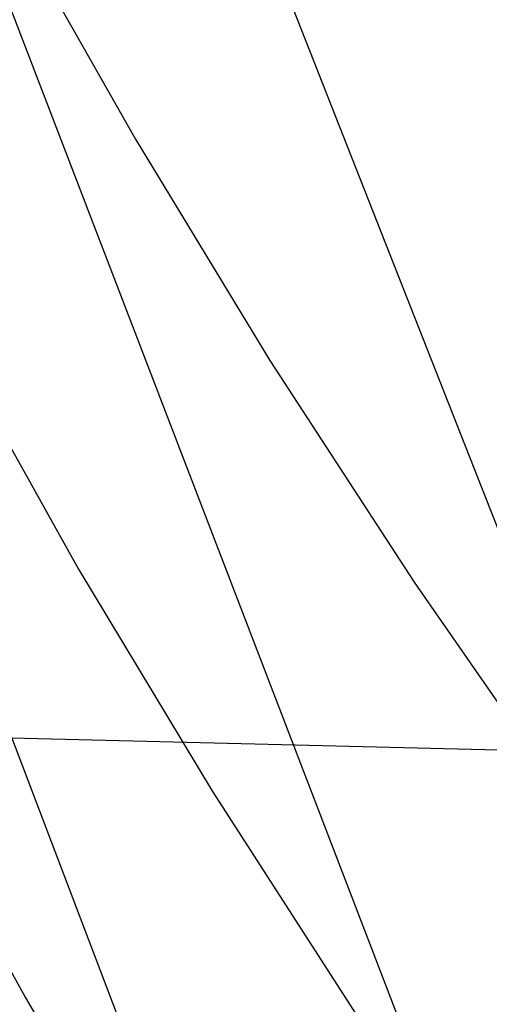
# Model space of a CAD drawing. Header units: millimetres. Extents: x 119 to 175.9, y -203.1 to -153.8.
# Tile 213 of 256: x 171.826 to 172.108, y -198.818 to -198.227. Entities that reach past the tile are written whole.
import ezdxf

# ---------------------------------------------------------------- set-up
doc = ezdxf.new("R2010")
doc.units = ezdxf.units.MM
doc.header["$MEASUREMENT"] = 0
doc.layers.add('Livello 03', color=5, linetype='Continuous', true_color=0x0000ff)

msp = doc.modelspace()

# ---------------------------------------------------------------- linework, layer by layer
at = {"layer": 'Livello 03'}
for p, q in [((172.19038, -199.18339, 46.79182), (171.76926, -198.08657, 45.04953)), ((172.50308, -199.52485, 47.34478), (171.93813, -198.088, 45.00592)), ((172.02936, -199.20464, 46.86565), (171.6227, -198.13654, 45.18244)), ((171.82075, -198.1665, 49.72371), (171.89556, -198.29885, 49.99388)), ((171.89556, -198.29885, 49.99388), (171.97629, -198.43165, 50.26196)), ((171.78697, -198.42387, 49.6899), (171.86139, -198.557, 49.95941)), ((171.97629, -198.43165, 50.26196), (172.06288, -198.56482, 50.52781)), ((171.86139, -198.557, 49.95941), (171.94172, -198.69053, 50.22687)), ((172.06288, -198.56482, 50.52781), (172.15526, -198.69826, 50.79126)), ((172.46172, -198.67404, 45.92649), (171.54153, -198.65174, 46.1502)), ((171.75544, -198.6802, 49.63964), (171.82928, -198.8139, 49.90774)), ((171.94172, -198.69053, 50.22687), (172.02792, -198.82438, 50.49212)), ((171.82928, -198.8139, 49.90774), (171.90903, -198.94796, 50.17381))]:
    msp.add_line(p, q, dxfattribs=at)

doc.saveas('drawing.dxf')
